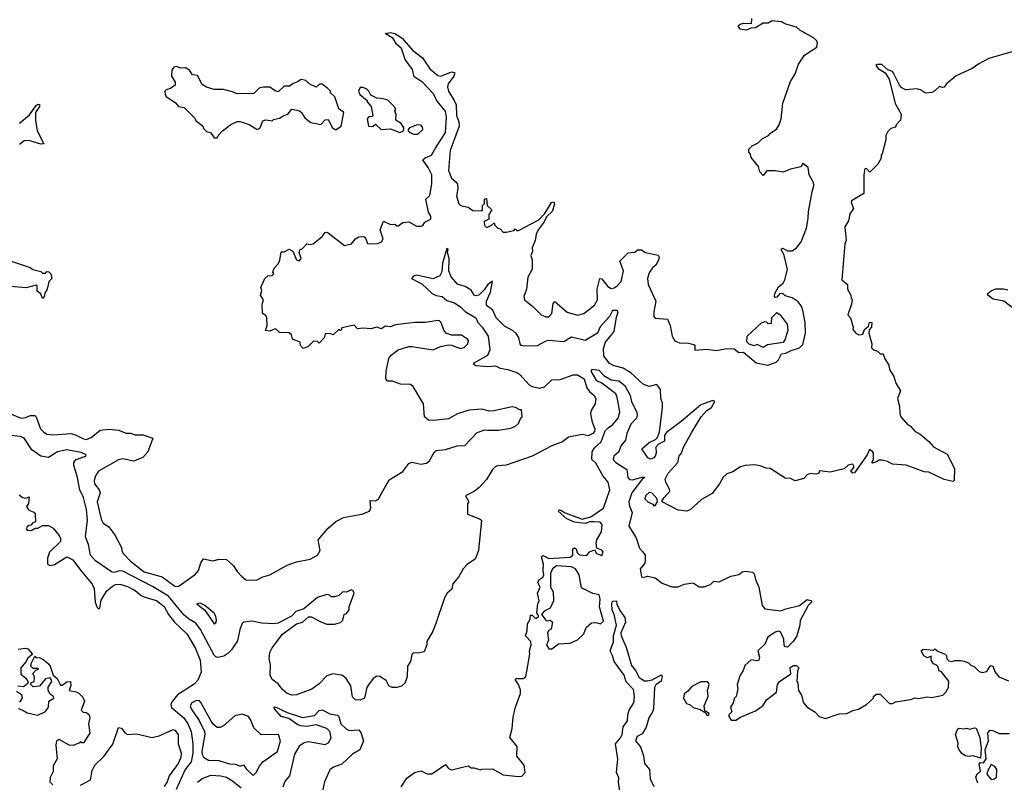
# Model space of a CAD drawing. Extents: x 2472589 to 2662339, y 701009 to 849030.
# Tile 135 of 256: x 2563706 to 2570181, y 747681 to 752696. Entities that reach past the tile are written whole.
import ezdxf

# ---------------------------------------------------------------- set-up
doc = ezdxf.new("R2010")
doc.units = 0

msp = doc.modelspace()

# ---------------------------------------------------------------- linework, layer by layer
at = {"layer": '0CON05XD'}
for points in [[(2566575.3, 752135.3), (2566579.3, 752065), (2566594.7, 752025), (2566595.3, 751995), (2566537.5, 751835), (2566525.6, 751705), (2566544.6, 751654.6), (2566572.7, 751632.7), (2566584, 751615), (2566586, 751585), (2566577.5, 751535), (2566593.8, 751485), (2566605, 751473.3), (2566655, 751462.5), (2566685, 751442.5), (2566745, 751440), (2566750, 751445), (2566750, 751475), (2566761.7, 751488.3), (2566763.3, 751515), (2566775, 751520), (2566780, 751475), (2566810, 751445), (2566790, 751415), (2566790, 751385), (2566761.2, 751368.8), (2566763, 751343), (2566775, 751330), (2566807, 751343), (2566825, 751360), (2566830, 751345), (2566850, 751325), (2566865, 751320), (2566885, 751300), (2566905, 751300), (2566955, 751310), (2566965, 751320), (2566975, 751310), (2566985, 751310), (2567119.7, 751380.3), (2567158.7, 751421.3), (2567204, 751495), (2567217.7, 751497.7), (2567223, 751483), (2567207.1, 751435), (2567170.7, 751399.3), (2567155, 751367.5), (2567114.7, 751315.3), (2567101.5, 751285), (2567095.6, 751245), (2567076.2, 751195), (2567078.3, 751171.7), (2567066.7, 751145), (2567075.9, 751115.9), (2567076.7, 751055), (2567047.7, 751002.3), (2567038, 750925), (2567022, 750875), (2567026.2, 750855), (2567036.2, 750845), (2567080.2, 750810.2), (2567134.6, 750754.6), (2567165, 750741.4), (2567185, 750742.5), (2567205, 750763.3), (2567215, 750830), (2567225, 750842.5), (2567305, 750773.1), (2567373.2, 750753.2), (2567415, 750764.2), (2567485, 750820), (2567506.2, 750853.8), (2567504.3, 750925), (2567520, 750995), (2567535, 750992.5), (2567572.4, 750942.4), (2567595, 750929.2), (2567615, 750932.5), (2567633.8, 750945), (2567661.2, 750975), (2567675.7, 751045), (2567652.5, 751107.5), (2567706.4, 751163.6), (2567751.7, 751168.3), (2567767.5, 751182.5), (2567795, 751183.3), (2567820, 751165), (2567905, 751147.5), (2567910, 751135), (2567906.7, 751115), (2567888.3, 751081.7), (2567867.5, 751065), (2567845, 751032.5), (2567833.8, 750995), (2567838.8, 750955), (2567890, 750845), (2567875.8, 750775), (2567876.2, 750745), (2567885, 750734.2), (2567965, 750726.7), (2567983.3, 750685), (2567996.7, 750615), (2568014.1, 750584.1), (2568045, 750571.2), (2568105, 750568.8), (2568139.5, 750559.5), (2568146.7, 750555), (2568145, 750523.3), (2568225, 750528.8), (2568285, 750521.2), (2568355, 750533.3), (2568405, 750532.5), (2568435, 750507.5), (2568465, 750510), (2568549.3, 750439.3), (2568625, 750423.8), (2568680, 750445), (2568695, 750460), (2568715, 750500), (2568745, 750502.5), (2568778.3, 750521.7), (2568835, 750537.5), (2568855, 750560), (2568874.2, 750635), (2568871.4, 750705), (2568855.5, 750785.5), (2568844.2, 750815), (2568825, 750840), (2568785, 750866.2), (2568739.3, 750879.3), (2568723.6, 750893.6), (2568703.8, 750896.2), (2568685, 750872.5), (2568675, 750870), (2568670, 750875), (2568672.5, 750895), (2568695, 750940), (2568726.4, 750963.6), (2568737.5, 750985), (2568755.9, 751054.1), (2568734, 751145), (2568713.8, 751186.2), (2568725, 751193.3), (2568755, 751176.2), (2568785, 751176.7), (2568815, 751196.2), (2568845.7, 751235), (2568879.4, 751325), (2568891.7, 751388.3), (2568893.1, 751435), (2568916.2, 751565), (2568928.8, 751605), (2568927.1, 751625), (2568898, 751675), (2568891.2, 751725), (2568855, 751750), (2568841.7, 751728.3), (2568775, 751713.3), (2568726.4, 751693.6), (2568675, 751703.3), (2568618.3, 751701.7), (2568595, 751672.5), (2568572.5, 751695), (2568565, 751730), (2568515, 751790), (2568511.7, 751811.7), (2568500, 751825), (2568500, 751845), (2568523.6, 751866.4), (2568563, 751887), (2568590, 751915), (2568630, 751935), (2568645, 751952.5), (2568683, 751977), (2568700, 752005), (2568712.5, 752045), (2568723.3, 752146.7), (2568775, 752290), (2568805, 752340), (2568826.4, 752403.6), (2568867, 752463), (2568947.5, 752515), (2568952.5, 752545), (2568945, 752560), (2568925, 752577.5), (2568837, 752627), (2568815, 752647.5), (2568745, 752667.5), (2568715, 752682.5), (2568655, 752687.5), (2568627, 752673), (2568595, 752672.5), (2568545, 752643.3), (2568515, 752640), (2568483, 752627), (2568443.9, 752633.9), (2568430, 752655), (2568443, 752667), (2568465, 752673.3), (2568518.3, 752671.7), (2568520, 752705)], [(2563620, 750115), (2563715, 750076), (2563745, 750079.2), (2563775, 750094.2), (2563805, 750093.8), (2563813.8, 750085), (2563843.3, 750005), (2563861.4, 749985), (2563885, 749971.5), (2563923.6, 749966.4), (2564045, 749975.3), (2564078, 749965), (2564125, 749939.1), (2564145, 749936.2), (2564175, 749949.5), (2564235, 749996.9), (2564293.8, 750003.8), (2564355, 749996.9), (2564405, 749978), (2564435, 749978), (2564465, 749965.8), (2564515, 749965.8), (2564581.2, 749945), (2564549.4, 749855), (2564515, 749817.8), (2564455, 749792.5), (2564385, 749808.2), (2564355, 749801.5), (2564225, 749726.5), (2564204.1, 749695.9), (2564194.6, 749665), (2564197.5, 749645), (2564228, 749605), (2564234.2, 749585), (2564214.6, 749525), (2564240.9, 749410.9), (2564255, 749386.2), (2564291.2, 749361.2), (2564333.8, 749305), (2564376.2, 749225), (2564376.7, 749205), (2564386.2, 749185), (2564435, 749135.6), (2564525, 749066.4), (2564642.4, 749032.4), (2564725, 748971.9), (2564745, 748969.2), (2564755, 748974), (2564860.9, 749049.1), (2564880.8, 749075), (2564896.2, 749125), (2564915, 749150), (2564975, 749138), (2565018.3, 749148.3), (2565065, 749146.7), (2565112.5, 749105), (2565135, 749067.5), (2565165, 749037.5), (2565193.9, 749013.9), (2565215, 749010), (2565267, 749013), (2565305, 749032.5), (2565350, 749045), (2565465, 749109.2), (2565525, 749130.8), (2565615, 749148.1), (2565664.5, 749175.5), (2565680.8, 749205), (2565667.5, 749275), (2565735, 749352.5), (2565784.2, 749395.8), (2565835, 749422), (2565955, 749444), (2566005.8, 749464.2), (2566015.7, 749485), (2566010, 749535), (2566045, 749532), (2566065.5, 749544.5), (2566135, 749670.8), (2566224.5, 749725.5), (2566265, 749776.7), (2566285, 749786), (2566343, 749773), (2566380.8, 749779.2), (2566397.9, 749792.1), (2566434, 749855), (2566445, 749863.8), (2566505, 749870), (2566583, 749893), (2566633.9, 749896.1), (2566715, 749981.2), (2566765, 749998.8), (2566785, 749996.7), (2566855, 749996.2), (2566935, 750010), (2566967, 750023), (2566985, 750040), (2567001.7, 750078.3), (2567010, 750085), (2567005, 750130), (2566995, 750130), (2566967, 750147), (2566945, 750150), (2566823.6, 750123.6), (2566795, 750122.5), (2566745, 750136), (2566660.5, 750129.5), (2566585, 750103.3), (2566525, 750071.2), (2566425, 750060), (2566395, 750063.3), (2566367.5, 750085), (2566360.5, 750170.5), (2566294.2, 750284.2), (2566275, 750296.2), (2566209.3, 750299.3), (2566158.3, 750318.3), (2566125, 750320), (2566113.9, 750333.9), (2566116.2, 750385), (2566132.3, 750467.7), (2566148.8, 750491.2), (2566195, 750526.2), (2566265, 750546.2), (2566285, 750546.2), (2566425, 750525.8), (2566472.7, 750547.3), (2566525, 750558), (2566545, 750556.2), (2566605, 750533.8), (2566629.2, 750540.8), (2566653.3, 750565), (2566656.4, 750583.6), (2566650, 750595), (2566611.2, 750621.2), (2566545, 750621.2), (2566510, 750635), (2566494, 750655), (2566476.7, 750705), (2566467.5, 750715), (2566455, 750717.5), (2566375, 750704.2), (2566305, 750704), (2566175, 750690), (2566145, 750677.5), (2566108.3, 750681.7), (2566085, 750663.3), (2566055, 750673.3), (2566015, 750662.5), (2565965, 750667.5), (2565927, 750663), (2565905, 750686.7), (2565825, 750670), (2565820, 750655), (2565813, 750653), (2565805, 750660), (2565766.4, 750623.6), (2565745, 750632.5), (2565715, 750630), (2565707.5, 750605), (2565675, 750570), (2565665, 750580), (2565638.3, 750581.7), (2565600, 750545), (2565570, 750535), (2565553, 750553), (2565550, 750575), (2565500, 750595), (2565492.5, 750625), (2565475, 750637.5), (2565415, 750640), (2565395, 750660), (2565385, 750662.5), (2565351.7, 750648.3), (2565322.5, 750652.5), (2565333.8, 750685), (2565331.2, 750735), (2565325, 750750), (2565303.3, 750765), (2565300, 750825), (2565310, 750855), (2565290, 750885), (2565297.5, 750915), (2565292.5, 750935), (2565317.5, 750995), (2565338.3, 751011.7), (2565366.7, 751013.3), (2565377.5, 751025), (2565370, 751035), (2565378.3, 751061.7), (2565405, 751090), (2565417.5, 751115), (2565425, 751170), (2565445, 751170), (2565477, 751187), (2565503, 751173), (2565525, 751117.5), (2565545, 751110), (2565556, 751125), (2565542.5, 751165), (2565547, 751183), (2565565, 751192.5), (2565595, 751222.5), (2565615, 751217.5), (2565635, 751222.5), (2565695, 751271.2), (2565715, 751297.5), (2565725, 751300), (2565735, 751293.8), (2565840.7, 751210.7), (2565887, 751223), (2565914, 751256), (2565935, 751267.5), (2565965, 751270), (2565977.5, 751265), (2565993.8, 751223.8), (2566055, 751221.2), (2566085, 751236.2), (2566095.7, 751254.3), (2566076.7, 751315), (2566098.3, 751371.7), (2566145, 751350), (2566171.7, 751351.7), (2566185, 751340), (2566195, 751340), (2566225, 751362.5), (2566265, 751367.5), (2566315, 751337.5), (2566345, 751337.5), (2566356.4, 751343.6), (2566370, 751365), (2566410, 751385), (2566410, 751405), (2566395, 751430), (2566377.5, 751515), (2566401.2, 751538.8), (2566405, 751550), (2566415, 751620), (2566415.4, 751675), (2566391.5, 751725), (2566356.7, 751775), (2566372.1, 751787.9), (2566414, 751805), (2566439.2, 751850.8), (2566506, 751955), (2566512.5, 752055), (2566505.9, 752095), (2566451.1, 752161.1), (2566425, 752210.6), (2566354.7, 752284.7), (2566300.7, 752320.7), (2566289.6, 752369.6), (2566240, 752435), (2566217.5, 752507.5), (2566182.9, 752535), (2566161.5, 752571.5), (2566110, 752605), (2566145, 752610.8), (2566172.5, 752605), (2566220, 752575), (2566288.1, 752495), (2566355, 752445.6), (2566403.6, 752373.6), (2566455, 752328.5), (2566475, 752324.5), (2566545, 752352.5), (2566567.5, 752347.5), (2566560.8, 752325), (2566524.5, 752275), (2566519.5, 752255), (2566525.6, 752225), (2566563.8, 752165), (2566575.3, 752135.3)], [(2570230, 752485), (2570079.3, 752440.7), (2570013.9, 752406.1), (2569970, 752375), (2569865, 752327.5), (2569800, 752275), (2569785, 752252.5), (2569775, 752250), (2569755, 752257.5), (2569725, 752227.5), (2569705, 752217.5), (2569663, 752213), (2569630, 752235), (2569605, 752242.5), (2569530, 752235), (2569507, 752247), (2569492.5, 752265), (2569455, 752340), (2569445, 752356.2), (2569415, 752366.2), (2569375, 752402.2), (2569347.5, 752402.5), (2569336.2, 752395), (2569352, 752375), (2569397, 752347), (2569423.8, 752305), (2569462.5, 752145), (2569502.5, 752075), (2569497.5, 752035), (2569470, 752005), (2569465, 751990), (2569435, 751980), (2569415, 751960), (2569402.5, 751935), (2569402.5, 751905), (2569377, 751813), (2569370, 751805), (2569370, 751785), (2569350, 751745), (2569297, 751693), (2569275, 751717.5), (2569263.8, 751716.2), (2569256.7, 751675), (2569257, 751553), (2569176.7, 751505), (2569173.3, 751495), (2569190, 751455), (2569165, 751420), (2569156.4, 751373.6), (2569132.5, 751335), (2569140, 751245), (2569133, 751223), (2569113.3, 750985), (2569150, 750955), (2569150, 750925), (2569172.5, 750885), (2569173, 750863), (2569180, 750855), (2569176, 750825), (2569152.5, 750755), (2569170, 750735), (2569187.5, 750675), (2569185, 750660), (2569205, 750633.8), (2569223.1, 750623.1), (2569242.5, 750625), (2569250.7, 750629.3), (2569261.7, 750658.3), (2569288.3, 750681.7), (2569293.6, 750706.4), (2569310, 750705), (2569307.5, 750675), (2569293, 750657), (2569290, 750635), (2569310, 750565), (2569308.3, 750538.3), (2569320, 750525), (2569347, 750517), (2569365, 750500), (2569385, 750500), (2569396.2, 750465), (2569420.8, 750425), (2569426.2, 750395), (2569455, 750350), (2569467.5, 750305), (2569497.5, 750255), (2569477.5, 750205), (2569492.5, 750155), (2569493, 750107), (2569500, 750085), (2569543.6, 750033.6), (2569565, 750022.5), (2569595, 749987.5), (2569625, 749972.5), (2569685, 749922.5), (2569715, 749887.5), (2569805, 749840), (2569852.5, 749745), (2569850, 749665), (2569845, 749660), (2569785, 749672.5), (2569685, 749720), (2569653, 749723), (2569535, 749767.5), (2569445, 749772.5), (2569411.7, 749791.7), (2569375, 749800), (2569355, 749800), (2569345, 749790), (2569315, 749780), (2569310, 749785), (2569320, 749805), (2569320, 749845), (2569315, 749857.5), (2569295, 749870), (2569280, 749835), (2569195, 749717.5), (2569183.6, 749713.6), (2569172.5, 749725), (2569192.5, 749755), (2569185, 749772.5), (2569153.9, 749766.1), (2569127, 749743), (2569081.7, 749731.7), (2569035, 749720), (2568965, 749730), (2568960, 749715), (2568945, 749706.7), (2568905, 749712.5), (2568885, 749702.5), (2568861.7, 749678.3), (2568805, 749663.3), (2568775, 749680), (2568740.5, 749680.5), (2568640, 749745), (2568615, 749746.7), (2568575, 749763.3), (2568535, 749770), (2568476, 749764), (2568445, 749756.2), (2568395, 749723.3), (2568355, 749710), (2568332.7, 749687.3), (2568308.8, 749645), (2568259.5, 749580.5), (2568189.5, 749540.5), (2568115, 749473.3), (2568093.6, 749463.6), (2568035, 749470), (2567930, 749525), (2567930, 749535), (2567943.3, 749555), (2567981.4, 749595), (2567979.8, 749609.8), (2567954.5, 749655), (2567951.5, 749675), (2567971.1, 749715), (2568034.4, 749785), (2568041.9, 749828.1), (2568057.5, 749845), (2568071.2, 749885), (2568126.1, 749983.9)], [(2565005, 751920), (2565010, 751935), (2565040, 751965), (2565093.9, 752006.1), (2565135, 752027.5), (2565155, 752027.5), (2565215, 752007.5), (2565266.4, 751973.6), (2565287.5, 751985), (2565305, 752030), (2565325, 752037.5), (2565365, 752030), (2565375, 752040), (2565415, 752047.5), (2565443.3, 752066.7), (2565470, 752075), (2565495, 752107.5), (2565545, 752097.5), (2565560, 752085), (2565580.7, 752050.7), (2565620.7, 752020.7), (2565685, 752007.5), (2565715, 752037.5), (2565735, 752040), (2565762.5, 751985), (2565785, 751972.5), (2565820, 751995), (2565837.5, 752085), (2565805, 752110), (2565778.3, 752188.3), (2565750, 752215), (2565750, 752225), (2565733, 752243), (2565695, 752272.5), (2565678.3, 752271.7), (2565655, 752252.5), (2565610, 752275), (2565587, 752297), (2565557, 752303), (2565533.6, 752286.4), (2565500, 752275), (2565481.7, 752258.3), (2565445, 752260), (2565405, 752222.5), (2565385, 752227.5), (2565351.7, 752251.7), (2565307, 752253), (2565280, 752245), (2565245, 752210), (2565135, 752207.5), (2565105, 752222.5), (2565045, 752237.5), (2564985, 752237.5), (2564933.3, 752253.3), (2564905, 752270), (2564875, 752330), (2564843, 752333), (2564823.3, 752363.3), (2564795, 752380), (2564765, 752376.7), (2564735, 752387.5), (2564720, 752385), (2564706.7, 752365), (2564703.8, 752325), (2564727.5, 752285), (2564727.5, 752265), (2564697, 752243), (2564670, 752235), (2564660, 752225), (2564663, 752203), (2564670, 752190), (2564729.3, 752149.3), (2564750, 752125), (2564788.3, 752118.3), (2564855, 752050), (2564863.6, 752033.6), (2564910, 751995), (2564915, 751980), (2564935, 751960), (2564960, 751955), (2564985, 751920), (2565005, 751920)], [(2566205, 751953.3), (2566230, 751965), (2566232.5, 751985), (2566215, 752012.5), (2566180, 752035), (2566181.7, 752071.7), (2566172.5, 752095), (2566180, 752105), (2566167.5, 752125), (2566126.1, 752166.1), (2566096.1, 752176.1), (2566055, 752180), (2566015, 752200), (2566002.5, 752225), (2565988.3, 752238.3), (2565965, 752250), (2565945, 752250), (2565933.3, 752225), (2565942.5, 752205), (2565990, 752165), (2565990, 752155), (2566017.5, 752125), (2566027.5, 752065), (2566025, 752060), (2566001.7, 752058.3), (2565990, 752045), (2566000, 751995), (2566027, 751993), (2566045, 752010), (2566083.6, 751973.6), (2566145, 751977.5), (2566205, 751953.3)], [(2563705, 752014.6), (2563769.7, 752070.3), (2563815, 752131.4), (2563825, 752140), (2563835, 752138.8), (2563835.6, 752125), (2563810, 752085), (2563809.2, 752035), (2563820.8, 751965), (2563865, 751880), (2563845, 751878), (2563765, 751902.2), (2563735, 751899.2), (2563705, 751876.2)], [(2566325, 751942.5), (2566356.7, 751975), (2566355, 751990), (2566345, 752002.5), (2566320, 752005), (2566270, 751985), (2566260, 751975), (2566260, 751965), (2566273.3, 751953.3), (2566295, 751942.5), (2566325, 751942.5)], [(2568126.1, 749983.9), (2568186.7, 750085), (2568225, 750126.7), (2568255, 750146.7), (2568277.5, 750185), (2568265, 750192.5), (2568185, 750163.3), (2568055, 750054), (2567958.3, 749981.7), (2567946.7, 749965), (2567945.5, 749924.5), (2567907.5, 749905), (2567890, 749885), (2567891.2, 749845), (2567883.8, 749825), (2567875, 749814.2), (2567855, 749806.2), (2567836.7, 749815), (2567796.7, 749875), (2567845, 749916), (2567887.5, 749935), (2567900.7, 749949.3), (2567913.3, 749985), (2567933.3, 750145), (2567932.5, 750175), (2567922.5, 750205), (2567920, 750265), (2567896.7, 750296.7), (2567845, 750283.3), (2567805, 750299.2), (2567725, 750373.1), (2567673.6, 750403.6), (2567615, 750419.4), (2567584.2, 750435), (2567546.9, 750485), (2567545.6, 750534.4), (2567557.1, 750575), (2567615.8, 750645), (2567630.3, 750739.7), (2567641.2, 750775), (2567633.9, 750783.9), (2567605, 750783.8), (2567585, 750743.8), (2567523.7, 750676.3), (2567505.9, 750634.1), (2567425, 750585.8), (2567335, 750608.1), (2567285, 750578), (2567185, 750585.8), (2567165, 750582.5), (2567108.7, 750551.3), (2567025, 750549.2), (2567004.4, 750554.4), (2566996.2, 750565), (2566987.3, 750607.3), (2566971.7, 750631.7), (2566950.5, 750650.5), (2566895, 750680), (2566838.6, 750735), (2566816.2, 750785), (2566776.4, 750816.4), (2566775.4, 750845), (2566801.5, 750905), (2566815, 750977.5), (2566785, 750955.6), (2566760.2, 750919.8), (2566725, 750884.4), (2566705, 750881.1), (2566695, 750885.7), (2566675, 750916.9), (2566635, 750941.9), (2566585, 750957.5), (2566542.9, 751005), (2566528.6, 751045), (2566529.4, 751125), (2566520, 751165), (2566522.5, 751185), (2566515, 751192.5), (2566486.7, 751095), (2566482.8, 751037.2), (2566468.2, 751011.8), (2566425, 750991.5), (2566315, 751016), (2566295, 751008.8), (2566283.3, 750995), (2566349.2, 750959.2), (2566419.2, 750895), (2566445, 750883.5), (2566485, 750876.9), (2566515, 750848.8), (2566565, 750833.6), (2566605.9, 750805.9), (2566635, 750776.7), (2566705.3, 750735.3), (2566718.6, 750705), (2566747.5, 750675), (2566786.9, 750615), (2566798.1, 750525), (2566781.1, 750488.9), (2566687.5, 750435), (2566705, 750423.1), (2566785, 750416.5), (2566835, 750419.2), (2566865, 750403.8), (2566915, 750395.7), (2566975, 750376.9), (2566995, 750362.9), (2567056.9, 750295), (2567075, 750284.4), (2567125, 750272.8), (2567157.8, 750282.2), (2567205, 750328.9), (2567260.9, 750329.1), (2567345, 750360.5), (2567375, 750360.4), (2567418.2, 750335), (2567435.5, 750275), (2567452.1, 750252.1), (2567484.2, 750225), (2567494.3, 750205), (2567490.5, 750169.5), (2567464.4, 750125.6), (2567459.2, 750105), (2567470.5, 750050.5), (2567488, 750005), (2567485, 749987.5), (2567473.8, 749975), (2567445, 749960.8), (2567405, 749969.2), (2567315, 749952), (2567275, 749920), (2567205, 749893.8), (2567075, 749825.8), (2566905, 749766.7), (2566847, 749763), (2566832.5, 749755), (2566815, 749737.5), (2566775, 749672.5), (2566725, 749617.5), (2566697.5, 749595), (2566637.5, 749565), (2566660, 749525), (2566650, 749515), (2566650, 749445), (2566730, 749415), (2566742.5, 749405), (2566723.3, 749205), (2566700.7, 749149.3), (2566650, 749115), (2566622.5, 749085), (2566590.7, 749029.3), (2566553.9, 748986.1), (2566548.3, 748951.7), (2566516.7, 748925), (2566500, 748895), (2566443.3, 748725), (2566422.5, 748675), (2566383, 748607), (2566382.5, 748585), (2566365, 748540), (2566325, 748530), (2566295, 748532.5), (2566285, 748522.5), (2566276.2, 748475), (2566256.7, 748445), (2566253.3, 748375), (2566241.2, 748335), (2566217.3, 748312.7), (2566185, 748303.8), (2566155, 748303.8), (2566132.5, 748315), (2566115, 748350), (2566075, 748377.5), (2566055, 748380), (2566031.2, 748365), (2565998.6, 748321.4), (2565988.8, 748305), (2565973.3, 748235), (2565945, 748222), (2565915, 748224), (2565895, 748243.3), (2565884.2, 748315), (2565853.3, 748365), (2565825, 748386.2), (2565765, 748395.8), (2565725, 748382), (2565675, 748328.8), (2565627, 748293), (2565525, 748256.2), (2565496.1, 748253.9), (2565465, 748266), (2565435, 748291.4), (2565405, 748329.2), (2565365, 748357.5), (2565353.3, 748385), (2565354.5, 748455), (2565346.5, 748496.5), (2565350.9, 748535), (2565365.3, 748564.7), (2565435, 748655.6), (2565525, 748723.3), (2565566.6, 748733.4), (2565605, 748768.8), (2565625, 748768.8), (2565685, 748736), (2565725, 748722), (2565775, 748721.2), (2565815, 748732.5), (2565831.7, 748748.3), (2565840, 748785), (2565855, 748792.5), (2565872.5, 748815), (2565871.7, 748838.3), (2565887, 748877), (2565905.8, 748925), (2565899.5, 748939.5), (2565885, 748947.5), (2565855, 748932.5), (2565830, 748935), (2565805, 748910), (2565775, 748900), (2565755, 748900), (2565742.5, 748912.5), (2565725, 748916.7), (2565665, 748896.7), (2565575, 748822), (2565522.5, 748805), (2565493.3, 748775), (2565405, 748728.1), (2565375, 748724.2), (2565298.3, 748728.3), (2565235, 748740), (2565177.5, 748735), (2565168, 748725), (2565154.3, 748685.7), (2565137.7, 748612.3), (2565098.3, 748551.7), (2565075, 748527.5), (2565048.3, 748511.7), (2565007.7, 748502.3), (2564995, 748505.8), (2564985, 748517.5), (2564895, 748686), (2564865, 748727.5), (2564815, 748755.7), (2564785, 748783.3), (2564685, 748904.5), (2564578.8, 748968.8), (2564385, 749069.2), (2564365, 749071.2), (2564325, 749060.5), (2564308.8, 749065), (2564205, 749136.9), (2564171.4, 749175), (2564157.1, 749245), (2564137.5, 749295), (2564152.5, 749405), (2564144.4, 749475), (2564124.4, 749554.4), (2564100.8, 749605), (2564084.2, 749695), (2564061.2, 749765), (2564061.2, 749785), (2564076.2, 749805), (2564140, 749825), (2564143.3, 749835), (2564110.3, 749850.3), (2564015, 749866.9), (2563955, 749855.6), (2563895, 749816.2), (2563845, 749826.7), (2563785, 749866.7), (2563734.3, 749944.3), (2563710, 749955), (2563645, 749962)], [(2563630, 751115), (2563775, 751067.5), (2563793, 751053), (2563845, 751040), (2563855, 751030), (2563875, 751030), (2563885, 751040), (2563898.3, 751038.3), (2563910, 751025), (2563917.5, 750995), (2563897.5, 750972.5), (2563886.7, 750925), (2563871.2, 750898.8), (2563866, 750875), (2563855, 750863.8), (2563844.3, 750894.3), (2563821.1, 750911.1), (2563820, 750945), (2563815, 750950), (2563748, 750932), (2563645, 750942)], [(2570261.7, 750781.7), (2570176.7, 750845), (2570107.9, 750857.9), (2570073.3, 750885), (2570072.5, 750895), (2570095, 750913.8), (2570125, 750925.8), (2570175, 750927.1), (2570205, 750920)], [(2568595, 750540), (2568555, 750560), (2568535, 750552.5), (2568502.5, 750562.5), (2568488.3, 750578.3), (2568490, 750615), (2568585, 750703.3), (2568605, 750712.5), (2568615, 750710), (2568625, 750697.5), (2568650, 750700), (2568653, 750737), (2568685, 750770), (2568706.4, 750756.4), (2568752.5, 750695), (2568757.5, 750655), (2568740, 750595), (2568727, 750573), (2568623, 750557), (2568595, 750540)], [(2566215, 747652.5), (2566250.7, 747709.3), (2566303, 747747), (2566345, 747757.5), (2566385, 747737.5), (2566415, 747737.5), (2566505, 747797.5), (2566525, 747772.5), (2566545, 747763.3), (2566655, 747790), (2566675, 747777.5), (2566695, 747777.5), (2566735, 747762.5), (2566745, 747767.5), (2566815, 747770), (2566885, 747731.2), (2566985, 747718.8), (2567008.3, 747721.7), (2567028.8, 747745), (2567023.9, 747793.9), (2566975, 747852.5), (2566977, 747917), (2566930, 747975), (2566943.3, 748035), (2566950.7, 748110.7), (2566966.7, 748175), (2567000, 748265), (2566999.3, 748289.3), (2566986.7, 748325), (2566963.3, 748356.7), (2566970, 748365), (2567016, 748364), (2567033.3, 748375), (2567060, 748525), (2567057.5, 748545), (2567070, 748585), (2567067, 748607), (2567032.5, 748645), (2567043, 748677), (2567046, 748724), (2567063.3, 748755), (2567065, 748780), (2567075, 748780), (2567095, 748760), (2567105, 748760), (2567120, 748775), (2567107.5, 748795), (2567112.5, 748855), (2567122.5, 748875), (2567110, 748925), (2567127.5, 748965), (2567113.8, 748995), (2567122.5, 749015), (2567145, 749027.5), (2567153.3, 749045), (2567147.5, 749075), (2567151.2, 749115), (2567137.5, 749165), (2567145, 749172.5), (2567186.1, 749153.9), (2567325, 749162), (2567343.3, 749175), (2567343.6, 749216.4), (2567355, 749222.5), (2567365, 749217.5), (2567371.7, 749191.7), (2567387.7, 749177.7), (2567435, 749173.3), (2567453.9, 749196.1), (2567485, 749210), (2567500, 749185), (2567535, 749173.3), (2567542.5, 749195), (2567535, 749207.5), (2567501.7, 749221.7), (2567496.2, 749255), (2567500.8, 749275), (2567531.8, 749328.2), (2567536, 749376), (2567522, 749392), (2567484.6, 749394.6), (2567455, 749393.5), (2567425, 749382.2), (2567355, 749391.1), (2567304, 749415), (2567247.5, 749465), (2567255, 749472.5), (2567265, 749470), (2567292.3, 749452.3), (2567405, 749412), (2567461.9, 749428.1), (2567545.5, 749485), (2567587.3, 749605), (2567575, 749654.2), (2567541.8, 749695), (2567495, 749780.6), (2567467.5, 749805), (2567470.5, 749855), (2567485, 749880.8), (2567529, 749921), (2567555, 749991.8), (2567575, 750012.9), (2567605, 750031.1), (2567640.9, 750075), (2567652.9, 750115), (2567635.5, 750215), (2567626.7, 750236.7), (2567535, 750306.2), (2567500.5, 750320.5), (2567464.1, 750385.9), (2567472.5, 750397.5), (2567515, 750391.2), (2567547.3, 750357.3), (2567595, 750328.6), (2567645, 750320.8), (2567685, 750290.8), (2567721.2, 750225), (2567729.4, 750185), (2567763.4, 750113.4), (2567767.3, 750095), (2567761.5, 750075), (2567724.6, 750035.4), (2567698.9, 749975), (2567688.8, 749931.2), (2567658, 749895), (2567644.8, 749855.2), (2567613.5, 749825), (2567608.5, 749805), (2567625, 749783.3), (2567698.6, 749738.6), (2567704.5, 749685), (2567715, 749673.5), (2567735, 749670.5), (2567805, 749690), (2567816.7, 749685), (2567802, 749678), (2567731.9, 749585), (2567710.7, 749525), (2567715, 749496.2), (2567732.5, 749455), (2567711.9, 749365), (2567759.2, 749289.2), (2567781.7, 749221.7), (2567801.7, 749198.3), (2567818.8, 749175), (2567820, 749145), (2567817.5, 749122.5), (2567785.9, 749084.1), (2567795, 749032.5), (2567805, 749027.5), (2567835, 749037.5), (2567885, 749026.7), (2567931.7, 748991.7), (2567995, 748967.5), (2568035, 748967.5), (2568075, 748983.3), (2568135, 748992.5), (2568175, 748967.5), (2568207, 748967), (2568248.6, 748981.4), (2568270, 749005), (2568305, 749000), (2568382.3, 749037.7), (2568435, 749047.5), (2568457.5, 749065), (2568478.8, 749068.8), (2568525, 749063.3), (2568535, 749052.5), (2568543.8, 749015), (2568567.5, 748965), (2568588.6, 748845), (2568605, 748821.2), (2568711.7, 748808.3), (2568745, 748822.5), (2568835, 748843.3), (2568885, 748882.5), (2568912.5, 748875), (2568913.3, 748865), (2568892, 748845), (2568837.5, 748745), (2568836.7, 748715), (2568816.1, 748643.9), (2568795, 748610), (2568755, 748570), (2568741.7, 748571.7), (2568733, 748583), (2568731.7, 748621.7), (2568710, 748670), (2568695, 748676), (2568675, 748668.8), (2568626.7, 748635), (2568605, 748590), (2568560, 748545), (2568570, 748505), (2568566.7, 748485), (2568555, 748480), (2568515, 748487.5), (2568475, 748450), (2568463.6, 748416.4), (2568443.3, 748385), (2568423.3, 748325), (2568427.5, 748295), (2568416.7, 748245), (2568405, 748232.5), (2568397.5, 748205), (2568380, 748175), (2568390, 748145), (2568370, 748125), (2568370, 748115), (2568385, 748090), (2568415, 748090), (2568445, 748110), (2568545, 748152.5), (2568592.5, 748185), (2568617.3, 748222.7), (2568682, 748275), (2568689.2, 748325), (2568702, 748345), (2568776.7, 748395), (2568773, 748437), (2568795, 748450), (2568815, 748450), (2568830, 748435), (2568820, 748415), (2568817.5, 748345), (2568823.3, 748335), (2568826.7, 748285), (2568846.7, 748255), (2568861.2, 748205), (2568883.3, 748175), (2568934.1, 748144.1), (2568962.5, 748115), (2569005, 748101.2), (2569095, 748132), (2569145, 748134), (2569185, 748153.3), (2569223, 748163)], [(2563702.7, 749572.7), (2563725, 749553.3), (2563745, 749550), (2563768.3, 749558.3), (2563762.5, 749515), (2563750, 749495), (2563765, 749470), (2563798.3, 749458.3), (2563807, 749447), (2563810, 749395), (2563791.7, 749388.3), (2563778.3, 749371.7), (2563765, 749370), (2563751.7, 749358.3), (2563750, 749345), (2563755, 749340), (2563781.7, 749338.3), (2563808.3, 749351.7), (2563825, 749352.5), (2563855, 749370), (2563895, 749370), (2563925, 749353.3), (2563966, 749305), (2563973.8, 749285), (2563973.3, 749265), (2563902, 749195), (2563888.6, 749155), (2563888.8, 749115), (2563905, 749108), (2563935.5, 749114.5), (2564015, 749163.8), (2564056, 749145), (2564105.5, 749075.5), (2564182.9, 748985), (2564195.8, 748955), (2564202, 748865), (2564215, 748830), (2564225, 748822.5), (2564232.5, 748827.5), (2564240.6, 748879.4), (2564279.1, 748940.9), (2564315, 748972.2), (2564335, 748981.5), (2564365, 748983.6), (2564415, 748970), (2564465, 748943.5), (2564505, 748908.9), (2564535, 748897.5), (2564605.9, 748875.9), (2564655, 748838.1), (2564685.3, 748785.3), (2564723.6, 748735), (2564805, 748658.1), (2564860.4, 748565), (2564893.2, 748485), (2564898.9, 748405), (2564876.5, 748353.5), (2564853.2, 748326.8), (2564744.2, 748255.8), (2564709.5, 748215), (2564700.6, 748195), (2564703.8, 748173.8), (2564784.7, 748104.7), (2564811.1, 748065), (2564832.3, 748015), (2564844.5, 747935), (2564843.8, 747873.8), (2564833.2, 747816.8), (2564794.6, 747765), (2564734.4, 747635)], [(2567875, 749500), (2567885, 749502.5), (2567900, 749525), (2567897.5, 749545), (2567865, 749583.8), (2567845, 749588), (2567821.2, 749565), (2567816.2, 749545), (2567836.7, 749525), (2567869.5, 749509.5), (2567875, 749500)], [(2567205, 748560), (2567248.3, 748591.7), (2567325, 748596.7), (2567375, 748618.8), (2567415, 748656.7), (2567430.7, 748699.3), (2567465, 748730), (2567495, 748732.5), (2567525, 748722.5), (2567545, 748740), (2567518.1, 748835), (2567523.3, 748885), (2567515.8, 748915), (2567475, 748924), (2567400.7, 748960.7), (2567386, 749045), (2567360, 749085), (2567335, 749098.6), (2567235, 749103.8), (2567208.8, 749085), (2567196.7, 749055), (2567196.7, 748965), (2567213.3, 748935), (2567216.7, 748875), (2567195, 748827.5), (2567153.8, 748806.2), (2567137.5, 748785), (2567165, 748747.5), (2567175, 748742.5), (2567195, 748747.5), (2567210, 748735), (2567201.7, 748688.3), (2567185, 748680), (2567177.5, 748665), (2567183, 748617), (2567170, 748585), (2567185, 748560), (2567205, 748560)], [(2564985, 748723.8), (2564995, 748730), (2565000, 748745), (2564995.7, 748775), (2564985, 748793.3), (2564922.5, 748845), (2564895, 748858.8), (2564870, 748855), (2564922.9, 748812.9), (2564985, 748723.8)], [(2567662.1, 747565), (2567643.4, 747683.4), (2567645, 747710), (2567630.4, 747745), (2567638.9, 747835), (2567623.8, 747935), (2567656.4, 747973.6), (2567666.7, 747995), (2567673.9, 748046.1), (2567701.8, 748085), (2567704.4, 748125), (2567714.5, 748155), (2567745.5, 748204.5), (2567747.9, 748245), (2567741.8, 748291.8), (2567695, 748342.5), (2567681.5, 748385), (2567615, 748476.2), (2567604.6, 748515), (2567588.6, 748545), (2567611.1, 748605), (2567611.4, 748645), (2567630, 748715), (2567614.5, 748784.5), (2567601.4, 748815), (2567598.8, 748855), (2567605, 748872.5), (2567630, 748875), (2567633, 748853), (2567651.7, 748811.7), (2567685.6, 748765), (2567689.5, 748735), (2567660, 748665), (2567660.8, 748645), (2567695, 748570), (2567728.6, 748448.6), (2567755, 748416), (2567780, 748370), (2567815, 748349.2), (2567835, 748348.6), (2567865.7, 748354.3), (2567925, 748387.5), (2567931.7, 748381.7), (2567925, 748346.7), (2567888.6, 748321.4), (2567880, 748305), (2567874.2, 748165), (2567867.5, 748145), (2567844.2, 748105.8), (2567825.7, 748044.3), (2567798.8, 748001.2), (2567766.3, 747983.7), (2567756.1, 747955), (2567789.1, 747915), (2567807.8, 747855), (2567815.6, 747805), (2567847.9, 747765), (2567851.1, 747705), (2567876.1, 747653.9)], [(2563695, 748556.7), (2563745, 748562.5), (2563758.3, 748558.3), (2563790, 748525), (2563757.5, 748495), (2563747.5, 748475), (2563712.5, 748435), (2563713, 748393), (2563746.4, 748366.4), (2563760, 748345), (2563758.3, 748331.7), (2563731.7, 748308.3), (2563693, 748313)], [(2569223, 748163), (2569275, 748192.5), (2569320, 748235), (2569320, 748245), (2569338.3, 748261.7), (2569365, 748260), (2569425, 748200), (2569445, 748200), (2569468.3, 748211.7), (2569565, 748226.7), (2569595, 748236.7), (2569615, 748233.3), (2569675, 748243.3), (2569705, 748240), (2569776.7, 748255), (2569796.7, 748275), (2569813.3, 748305), (2569815.9, 748345.9), (2569765, 748410), (2569751.7, 748411.7), (2569745, 748440), (2569730, 748455), (2569715, 748460), (2569700, 748485), (2569700, 748510), (2569675, 748500), (2569652.5, 748512.5), (2569633.3, 748545), (2569647, 748557), (2569715, 748550), (2569725, 748560), (2569743, 748543), (2569792.5, 748525), (2569800, 748515), (2569803, 748493), (2569815, 748480), (2569835, 748476.7), (2569855, 748483.3), (2569895, 748483.3), (2569917, 748477), (2569945, 748466.7), (2569960.8, 748450.8), (2569985, 748440), (2570015, 748410.8), (2570035, 748402.9), (2570065, 748410.6), (2570088, 748445), (2570095, 748449.4), (2570105, 748445.8), (2570120, 748405), (2570145, 748374), (2570207.7, 748347.7)], [(2563695, 748167.5), (2563726.7, 748156.7), (2563755, 748137.5), (2563825, 748123.3), (2563875, 748146.7), (2563896.2, 748175), (2563897.5, 748215), (2563930, 748235), (2563927.5, 748245), (2563904, 748264), (2563893, 748287), (2563893, 748307), (2563917.5, 748345), (2563911.7, 748358.3), (2563905, 748367.5), (2563875, 748362.5), (2563837, 748313), (2563795, 748310), (2563780, 748325), (2563781.7, 748338.3), (2563800, 748345), (2563802.5, 748375), (2563792.5, 748397.5), (2563811.7, 748418.3), (2563830, 748425), (2563825, 748430), (2563795, 748430), (2563780, 748445), (2563783, 748467), (2563805, 748510), (2563815, 748500), (2563835, 748502.5), (2563865, 748487.5), (2563895, 748460), (2563906.2, 748445), (2563926.4, 748386.4), (2563952.5, 748365), (2563975, 748320), (2563985, 748320), (2564015, 748342.5), (2564040, 748345), (2564041.7, 748318.3), (2564030, 748285), (2564077, 748277), (2564095, 748267.5), (2564120.7, 748240.7), (2564132.5, 748215), (2564110, 748155), (2564123, 748143), (2564145, 748140), (2564162.5, 748125), (2564166.2, 748105), (2564159.2, 748065), (2564167.5, 748005), (2564125, 747940), (2564115, 747940), (2564105, 747950), (2564098.3, 747941.7), (2564056.7, 747923.3), (2564030, 747925), (2563965, 747962.5), (2563947.5, 747955), (2563943.8, 747925), (2563952.5, 747835), (2563925, 747790), (2563926.4, 747753.6), (2563906.1, 747713.9), (2563904, 747685), (2563924.6, 747664.6)], [(2568235, 748120), (2568240, 748135), (2568211.7, 748151.7), (2568207.5, 748185), (2568232.5, 748245), (2568230, 748285), (2568238.8, 748325), (2568235.8, 748335.8), (2568225, 748342.5), (2568185, 748342.5), (2568125, 748312.5), (2568099.7, 748280.3), (2568075, 748262.5), (2568070.8, 748235), (2568090, 748200), (2568115, 748191.2), (2568135, 748173.8), (2568180.7, 748160.7), (2568218.3, 748138.3), (2568222.5, 748125), (2568235, 748120)], [(2563685, 748280), (2563718.3, 748258.3), (2563722.5, 748235), (2563705, 748207.5)], [(2565238.3, 747728.3), (2565245, 747730), (2565261.2, 747745), (2565281.7, 747788.3), (2565303.6, 747816.4), (2565401.4, 747885), (2565420.8, 747955), (2565407.5, 747995), (2565293, 747993), (2565245, 748040), (2565223.8, 748095), (2565210, 748115), (2565168.8, 748128.8), (2565120.9, 748119.1), (2565045, 748053.3), (2565025, 748042.5), (2565005, 748042.5), (2564980.7, 748060.7), (2564965, 748082.5), (2564897.3, 748207.3), (2564885, 748218.8), (2564865, 748218), (2564837, 748203), (2564826, 748185), (2564832.5, 748165), (2564886.9, 748086.9), (2564920.8, 748015), (2564922.9, 747995), (2564902.7, 747885), (2564904.6, 747864.6), (2564915, 747846.2), (2564946.9, 747826.9), (2565015, 747824.6), (2565085, 747803.9), (2565125, 747800.6), (2565155, 747786.7), (2565177, 747797), (2565195, 747770), (2565238.3, 747728.3)], [(2565437.3, 747652.7), (2565450, 747685), (2565483.3, 747725), (2565514.3, 747865.7), (2565551.2, 747925), (2565577, 747943), (2565605, 747950), (2565715, 747929.5), (2565737.6, 747942.4), (2565753.2, 747975), (2565746.2, 748015), (2565725, 748036.2), (2565655, 748060), (2565595, 748048.9), (2565555, 748052.9), (2565535, 748060), (2565475, 748101.8), (2565424.3, 748115), (2565382, 748165), (2565380, 748175), (2565385, 748178.8), (2565465, 748140), (2565565, 748108.5), (2565645, 748121.1), (2565675, 748153.3), (2565695, 748158), (2565745, 748132), (2565795, 748123.8), (2565805, 748113.3), (2565816.9, 748065), (2565855, 748030), (2565875, 748021.9), (2565936.7, 748026.7), (2565949.5, 748009.5), (2565966, 747955), (2565942.5, 747895), (2565895, 747865.5), (2565825, 747801.4), (2565769.1, 747780.9), (2565745, 747762.5), (2565710.4, 747685), (2565683.1, 747565)], [(2564105, 747661.9), (2564171.9, 747698.1), (2564181.7, 747758.3), (2564200.8, 747795), (2564258.1, 747851.9), (2564318.2, 747931.8), (2564355, 748042.5), (2564375, 748036.7), (2564400, 748005), (2564415, 747996.7), (2564475, 748001.2), (2564575, 747976), (2564623.9, 747986.1), (2564715, 748028.8), (2564726.7, 748025), (2564746.9, 747995), (2564748.6, 747935), (2564766.9, 747875), (2564765.6, 747845), (2564748.5, 747805), (2564688.1, 747725), (2564675.5, 747685), (2564656.4, 747653.6)], [(2570025, 747840), (2569975.9, 747855.9), (2569945, 747852), (2569925, 747856.2), (2569901.7, 747871.7), (2569884.2, 747894.2), (2569876.2, 747915), (2569878.3, 747938.3), (2569860, 747995), (2569870, 748025), (2569881.7, 748038.3), (2569915, 748032.5), (2569933, 748037), (2569955, 748030), (2569985, 748040), (2569995, 748037.5), (2570019.4, 747975), (2570027.7, 747902.3), (2570025, 747840)], [(2570007.5, 747675), (2569993.3, 747715), (2570002.5, 747737.5), (2570023.3, 747755), (2570015, 747800), (2570025, 747812.5), (2570045, 747810), (2570062.5, 747835), (2570055.7, 747895), (2570076.1, 747953.9), (2570072.5, 748005), (2570085, 748023.3), (2570105, 748022.5), (2570147, 748003), (2570215, 748003.3)], [(2570095, 747700), (2570115, 747703.3), (2570130, 747715), (2570132.5, 747765), (2570117.5, 747785), (2570095, 747797.5), (2570070, 747755), (2570066.7, 747735), (2570095, 747700)], [(2564875, 747681.4), (2564905, 747705.7), (2564962.1, 747727.9), (2565027.5, 747725), (2565065, 747714.3), (2565105, 747691.4), (2565162.5, 747645)]]:
    msp.add_lwpolyline(points, dxfattribs=at)

doc.saveas('drawing.dxf')
